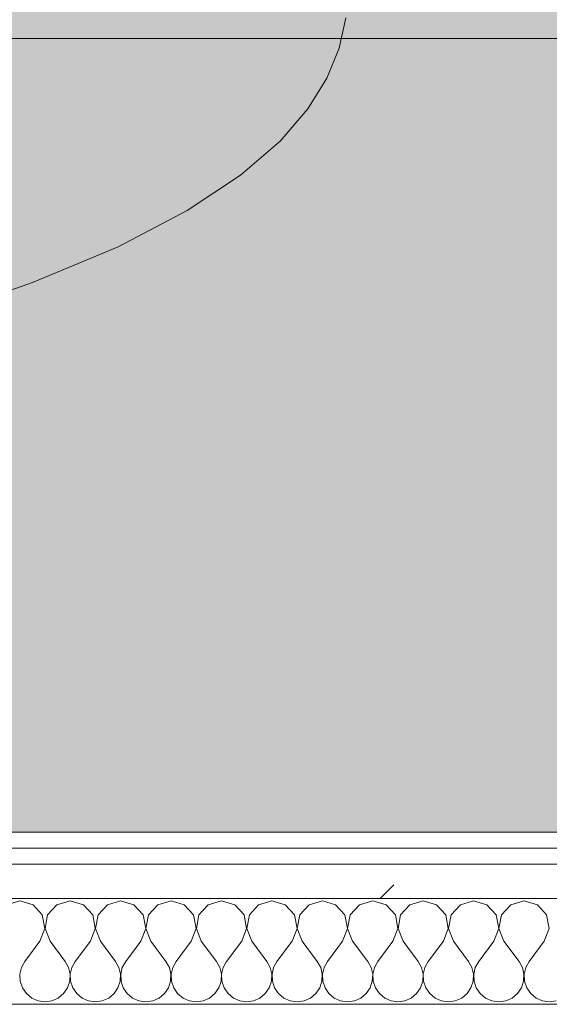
# Model space of a CAD drawing. Header units: millimetres. Extents: x -40968 to 13979, y -19284 to 4746.
# Tile 85 of 173: x -16733 to -16533, y -1194 to -822. Entities that reach past the tile are written whole.
import ezdxf
from ezdxf.enums import TextEntityAlignment as Align

# ---------------------------------------------------------------- set-up
doc = ezdxf.new("R2010")
doc.units = ezdxf.units.MM
doc.header["$MEASUREMENT"] = 0
doc.linetypes.add('Wipeout_Contour', pattern=[1000, 0, -1000])
for name, color, linetype in [('Nuevo_05_AUX_Treball', 7, 'Continuous'), ('Nuevo_08_E_Envans secs', 7, 'Continuous'), ('Nuevo_09_EI_Mobiliari general', 7, 'Continuous')]:
    doc.layers.add(name, color=color, linetype=linetype)
for name, color, linetype, lineweight, true_color in [('Nuevo_05_AUX_Treball_Pluma_Nº__3', 7, 'Continuous', 5, 0xa4a4a4), ('Nuevo_08_E_Envans secs_Pluma_Nº__102', 7, 'Continuous', 5, 0xcccccc), ('Nuevo_08_E_Envans secs_Pluma_Nº__171', 171, 'Continuous', 13, 0xaaaaff), ('Nuevo_08_E_Envans secs_Pluma_Nº__177', 7, 'Continuous', 15, 0xf7e046)]:
    doc.layers.add(name, color=color, linetype=linetype, lineweight=lineweight, true_color=true_color)
for name, color, linetype, lineweight in [('Nuevo_08_E_Envans secs_Pluma_Nº__1', 7, 'Continuous', 5), ('Nuevo_09_EI_Mobiliari general_Pluma_Nº__1', 7, 'Continuous', 5), ('Nuevo_Sellos de Zona Archicad_Pluma_Nº__6', 7, 'Continuous', 5)]:
    doc.layers.add(name, color=color, linetype=linetype, lineweight=lineweight)
doc.styles.add('Estilo_Generado_1', font='txt')
pattern_1 = [(45, (0, 0), (-183.8478, 183.8478), [195, -65]), (45, (7e-14, 183.85), (-183.8478, 183.8478), [195, -65])]

# ---------------------------------------------------------------- blocks, each defined once
blk = doc.blocks.new('Planta 2_Office - Descans_1_1', base_point=(-17995.26, 748.54))
at = {"layer": 'Nuevo_05_AUX_Treball', "linetype": 'Continuous', "lineweight": 0, "true_color": 0xfee7e7}
blk.add_hatch(color=7, dxfattribs=at).paths.add_polyline_path([(-22963.42, -1128.98), (-22225.88, -1128.98), (-21025.88, -1128.98), (-18225.38, -1128.98), (-12886.81, -1128.98), (-12886.81, -996.81), (-12428.84, -996.81), (-12428.84, 1963.55), (-22963.42, 1963.55)])
at = {"layer": 'Nuevo_05_AUX_Treball_Pluma_Nº__3', "color": 253, "linetype": 'Continuous', "lineweight": 5, "true_color": 0xa4a4a4, "flags": 128}
blk.add_lwpolyline([(-22963.42, -1128.98), (-22225.88, -1128.98), (-21025.88, -1128.98), (-18225.38, -1128.98), (-12886.81, -1128.98), (-12886.81, -996.81), (-12428.84, -996.81), (-12428.84, 1963.55), (-22963.42, 1963.55)], close=True, dxfattribs=at)
at = {"layer": 'Nuevo_Sellos de Zona Archicad_Pluma_Nº__6', "color": 7, "lineweight": 5, "style": 'Estilo_Generado_1'}
for tag, p in [('ROOM_NAME', (-17995.26, 690.38)), ('ROOM_NUMBER', (-17995.26, 465.99)), ('ROOM_NET_AREA', (-17995.26, 238.62))]:
    blk.add_attdef(tag, text='', height=120, dxfattribs=at).set_placement(p, align=Align.TOP_LEFT)
blk = doc.blocks.new('*X248')
at = {"layer": 'Nuevo_08_E_Envans secs_Pluma_Nº__102', "color": 254, "linetype": 'Continuous', "lineweight": 5, "true_color": 0xcccccc}
for p, q in [((-16733.33, -1154.93), (-16738.34, -1156.35)), ((-16728.33, -1156.35), (-16733.33, -1154.93)), ((-16724.81, -1160.19), (-16728.33, -1156.35)), ((-16719.29, -1156.35), (-16722.8, -1160.19)), ((-16714.29, -1154.93), (-16719.29, -1156.35)), ((-16709.28, -1156.35), (-16714.29, -1154.93)), ((-16705.77, -1160.19), (-16709.28, -1156.35)), ((-16700.25, -1156.35), (-16703.76, -1160.19)), ((-16695.24, -1154.93), (-16700.25, -1156.35)), ((-16690.23, -1156.35), (-16695.24, -1154.93)), ((-16686.72, -1160.19), (-16690.23, -1156.35)), ((-16681.2, -1156.35), (-16684.71, -1160.19)), ((-16676.19, -1154.93), (-16681.2, -1156.35)), ((-16671.18, -1156.35), (-16676.19, -1154.93)), ((-16667.67, -1160.19), (-16671.18, -1156.35)), ((-16662.15, -1156.35), (-16665.66, -1160.19)), ((-16657.14, -1154.93), (-16662.15, -1156.35)), ((-16652.14, -1156.35), (-16657.14, -1154.93)), ((-16648.62, -1160.19), (-16652.14, -1156.35)), ((-16643.1, -1156.35), (-16646.61, -1160.19)), ((-16638.1, -1154.93), (-16643.1, -1156.35)), ((-16633.09, -1156.35), (-16638.1, -1154.93)), ((-16629.58, -1160.19), (-16633.09, -1156.35)), ((-16624.05, -1156.35), (-16627.57, -1160.19)), ((-16619.05, -1154.93), (-16624.05, -1156.35)), ((-16614.04, -1156.35), (-16619.05, -1154.93)), ((-16610.53, -1160.19), (-16614.04, -1156.35)), ((-16605.01, -1156.35), (-16608.52, -1160.19)), ((-16600, -1154.93), (-16605.01, -1156.35)), ((-16594.99, -1156.35), (-16600, -1154.93)), ((-16591.48, -1160.19), (-16594.99, -1156.35)), ((-16585.96, -1156.35), (-16589.47, -1160.19)), ((-16580.95, -1154.93), (-16585.96, -1156.35)), ((-16575.95, -1156.35), (-16580.95, -1154.93)), ((-16572.43, -1160.19), (-16575.95, -1156.35)), ((-16566.91, -1156.35), (-16570.42, -1160.19)), ((-16561.9, -1154.93), (-16566.91, -1156.35)), ((-16556.9, -1156.35), (-16561.9, -1154.93)), ((-16553.39, -1160.19), (-16556.9, -1156.35)), ((-16547.86, -1156.35), (-16551.38, -1160.19)), ((-16542.86, -1154.93), (-16547.86, -1156.35)), ((-16537.85, -1156.35), (-16542.86, -1154.93)), ((-16534.34, -1160.19), (-16537.85, -1156.35)), ((-16723.85, -1165.31), (-16724.81, -1160.19)), ((-16722.8, -1160.19), (-16723.77, -1165.31)), ((-16704.8, -1165.31), (-16705.77, -1160.19)), ((-16703.76, -1160.19), (-16704.72, -1165.31)), ((-16685.75, -1165.31), (-16686.72, -1160.19)), ((-16684.71, -1160.19), (-16685.68, -1165.31)), ((-16666.71, -1165.31), (-16667.67, -1160.19)), ((-16665.66, -1160.19), (-16666.63, -1165.31)), ((-16647.66, -1165.31), (-16648.62, -1160.19)), ((-16646.61, -1160.19), (-16647.58, -1165.31)), ((-16628.61, -1165.31), (-16629.58, -1160.19)), ((-16627.57, -1160.19), (-16628.53, -1165.31)), ((-16609.56, -1165.31), (-16610.53, -1160.19)), ((-16608.52, -1160.19), (-16609.49, -1165.31)), ((-16590.51, -1165.31), (-16591.48, -1160.19)), ((-16589.47, -1160.19), (-16590.44, -1165.31)), ((-16571.47, -1165.31), (-16572.43, -1160.19)), ((-16570.42, -1160.19), (-16571.39, -1165.31)), ((-16552.42, -1165.31), (-16553.39, -1160.19)), ((-16551.38, -1160.19), (-16552.34, -1165.31)), ((-16533.37, -1165.31), (-16534.34, -1160.19)), ((-16725.71, -1170.17), (-16723.85, -1165.31)), ((-16723.77, -1165.31), (-16721.9, -1170.17)), ((-16706.67, -1170.17), (-16704.8, -1165.31)), ((-16704.72, -1165.31), (-16702.86, -1170.17)), ((-16687.62, -1170.17), (-16685.75, -1165.31)), ((-16685.68, -1165.31), (-16683.81, -1170.17)), ((-16668.57, -1170.17), (-16666.71, -1165.31)), ((-16666.63, -1165.31), (-16664.76, -1170.17)), ((-16649.52, -1170.17), (-16647.66, -1165.31)), ((-16647.58, -1165.31), (-16645.71, -1170.17)), ((-16630.48, -1170.17), (-16628.61, -1165.31)), ((-16628.53, -1165.31), (-16626.67, -1170.17)), ((-16611.43, -1170.17), (-16609.56, -1165.31)), ((-16609.49, -1165.31), (-16607.62, -1170.17)), ((-16592.38, -1170.17), (-16590.51, -1165.31)), ((-16590.44, -1165.31), (-16588.57, -1170.17)), ((-16573.33, -1170.17), (-16571.47, -1165.31)), ((-16571.39, -1165.31), (-16569.52, -1170.17)), ((-16554.29, -1170.17), (-16552.42, -1165.31)), ((-16552.34, -1165.31), (-16550.48, -1170.17)), ((-16535.24, -1170.17), (-16533.37, -1165.31)), ((-16725.71, -1170.17), (-16731.43, -1177.79)), ((-16721.9, -1170.17), (-16716.19, -1177.79)), ((-16706.67, -1170.17), (-16712.38, -1177.79)), ((-16702.86, -1170.17), (-16697.14, -1177.79)), ((-16687.62, -1170.17), (-16693.33, -1177.79)), ((-16683.81, -1170.17), (-16678.1, -1177.79)), ((-16668.57, -1170.17), (-16674.29, -1177.79)), ((-16664.76, -1170.17), (-16659.05, -1177.79)), ((-16649.52, -1170.17), (-16655.24, -1177.79)), ((-16645.71, -1170.17), (-16640, -1177.79)), ((-16630.48, -1170.17), (-16636.19, -1177.79)), ((-16626.67, -1170.17), (-16620.95, -1177.79)), ((-16611.43, -1170.17), (-16617.14, -1177.79)), ((-16607.62, -1170.17), (-16601.9, -1177.79)), ((-16592.38, -1170.17), (-16598.1, -1177.79)), ((-16588.57, -1170.17), (-16582.86, -1177.79)), ((-16573.33, -1170.17), (-16579.05, -1177.79)), ((-16569.52, -1170.17), (-16563.81, -1177.79)), ((-16554.29, -1170.17), (-16560, -1177.79)), ((-16550.48, -1170.17), (-16544.76, -1177.79)), ((-16535.24, -1170.17), (-16540.95, -1177.79)), ((-16731.43, -1177.79), (-16732.7, -1180.08)), ((-16714.92, -1180.08), (-16716.19, -1177.79)), ((-16712.38, -1177.79), (-16713.65, -1180.08)), ((-16695.87, -1180.08), (-16697.14, -1177.79)), ((-16693.33, -1177.79), (-16694.6, -1180.08)), ((-16676.82, -1180.08), (-16678.1, -1177.79)), ((-16674.29, -1177.79), (-16675.56, -1180.08)), ((-16657.78, -1180.08), (-16659.05, -1177.79)), ((-16655.24, -1177.79), (-16656.51, -1180.08)), ((-16638.73, -1180.08), (-16640, -1177.79)), ((-16636.19, -1177.79), (-16637.46, -1180.08)), ((-16619.68, -1180.08), (-16620.95, -1177.79)), ((-16617.14, -1177.79), (-16618.41, -1180.08)), ((-16600.63, -1180.08), (-16601.9, -1177.79)), ((-16598.1, -1177.79), (-16599.37, -1180.08)), ((-16581.59, -1180.08), (-16582.86, -1177.79)), ((-16579.05, -1177.79), (-16580.32, -1180.08)), ((-16562.54, -1180.08), (-16563.81, -1177.79)), ((-16560, -1177.79), (-16561.27, -1180.08)), ((-16543.49, -1180.08), (-16544.76, -1177.79)), ((-16540.95, -1177.79), (-16542.22, -1180.08)), ((-16732.7, -1180.08), (-16733.29, -1182.64)), ((-16733.29, -1182.64), (-16733.17, -1185.27)), ((-16714.32, -1182.64), (-16714.92, -1180.08)), ((-16714.45, -1185.27), (-16714.32, -1182.64)), ((-16713.65, -1180.08), (-16714.25, -1182.64)), ((-16714.25, -1182.64), (-16714.12, -1185.27)), ((-16695.28, -1182.64), (-16695.87, -1180.08)), ((-16695.4, -1185.27), (-16695.28, -1182.64)), ((-16694.6, -1180.08), (-16695.2, -1182.64)), ((-16695.2, -1182.64), (-16695.07, -1185.27)), ((-16676.23, -1182.64), (-16676.82, -1180.08)), ((-16676.36, -1185.27), (-16676.23, -1182.64)), ((-16675.56, -1180.08), (-16676.15, -1182.64)), ((-16676.15, -1182.64), (-16676.02, -1185.27)), ((-16657.18, -1182.64), (-16657.78, -1180.08)), ((-16657.31, -1185.27), (-16657.18, -1182.64)), ((-16656.51, -1180.08), (-16657.1, -1182.64)), ((-16657.1, -1182.64), (-16656.98, -1185.27)), ((-16638.13, -1182.64), (-16638.73, -1180.08)), ((-16638.26, -1185.27), (-16638.13, -1182.64)), ((-16637.46, -1180.08), (-16638.06, -1182.64)), ((-16638.06, -1182.64), (-16637.93, -1185.27)), ((-16619.09, -1182.64), (-16619.68, -1180.08)), ((-16619.21, -1185.27), (-16619.09, -1182.64)), ((-16618.41, -1180.08), (-16619.01, -1182.64)), ((-16619.01, -1182.64), (-16618.88, -1185.27)), ((-16600.04, -1182.64), (-16600.63, -1180.08)), ((-16600.17, -1185.27), (-16600.04, -1182.64)), ((-16599.37, -1180.08), (-16599.96, -1182.64)), ((-16599.96, -1182.64), (-16599.83, -1185.27)), ((-16580.99, -1182.64), (-16581.59, -1180.08)), ((-16581.12, -1185.27), (-16580.99, -1182.64)), ((-16580.32, -1180.08), (-16580.91, -1182.64)), ((-16580.91, -1182.64), (-16580.79, -1185.27)), ((-16561.94, -1182.64), (-16562.54, -1180.08)), ((-16562.07, -1185.27), (-16561.94, -1182.64)), ((-16561.27, -1180.08), (-16561.87, -1182.64)), ((-16561.87, -1182.64), (-16561.74, -1185.27)), ((-16542.9, -1182.64), (-16543.49, -1180.08)), ((-16543.02, -1185.27), (-16542.9, -1182.64)), ((-16542.22, -1180.08), (-16542.82, -1182.64)), ((-16542.82, -1182.64), (-16542.69, -1185.27)), ((-16733.17, -1185.27), (-16732.33, -1187.76)), ((-16715.29, -1187.76), (-16714.45, -1185.27)), ((-16714.12, -1185.27), (-16713.28, -1187.76)), ((-16696.24, -1187.76), (-16695.4, -1185.27)), ((-16695.07, -1185.27), (-16694.23, -1187.76)), ((-16677.2, -1187.76), (-16676.36, -1185.27)), ((-16676.02, -1185.27), (-16675.19, -1187.76)), ((-16658.15, -1187.76), (-16657.31, -1185.27)), ((-16656.98, -1185.27), (-16656.14, -1187.76)), ((-16639.1, -1187.76), (-16638.26, -1185.27)), ((-16637.93, -1185.27), (-16637.09, -1187.76)), ((-16620.05, -1187.76), (-16619.21, -1185.27)), ((-16618.88, -1185.27), (-16618.04, -1187.76)), ((-16601.01, -1187.76), (-16600.17, -1185.27)), ((-16599.83, -1185.27), (-16598.99, -1187.76)), ((-16581.96, -1187.76), (-16581.12, -1185.27)), ((-16580.79, -1185.27), (-16579.95, -1187.76)), ((-16562.91, -1187.76), (-16562.07, -1185.27)), ((-16561.74, -1185.27), (-16560.9, -1187.76)), ((-16543.86, -1187.76), (-16543.02, -1185.27)), ((-16542.69, -1185.27), (-16541.85, -1187.76)), ((-16732.33, -1187.76), (-16730.84, -1189.92)), ((-16730.84, -1189.92), (-16728.82, -1191.6)), ((-16718.8, -1191.6), (-16716.78, -1189.92)), ((-16716.78, -1189.92), (-16715.29, -1187.76)), ((-16713.28, -1187.76), (-16711.79, -1189.92)), ((-16711.79, -1189.92), (-16709.77, -1191.6)), ((-16699.75, -1191.6), (-16697.73, -1189.92)), ((-16697.73, -1189.92), (-16696.24, -1187.76)), ((-16694.23, -1187.76), (-16692.74, -1189.92)), ((-16692.74, -1189.92), (-16690.72, -1191.6)), ((-16680.71, -1191.6), (-16678.68, -1189.92)), ((-16678.68, -1189.92), (-16677.2, -1187.76)), ((-16675.19, -1187.76), (-16673.7, -1189.92)), ((-16673.7, -1189.92), (-16671.67, -1191.6)), ((-16661.66, -1191.6), (-16659.64, -1189.92)), ((-16659.64, -1189.92), (-16658.15, -1187.76)), ((-16656.14, -1187.76), (-16654.65, -1189.92)), ((-16654.65, -1189.92), (-16652.63, -1191.6)), ((-16642.61, -1191.6), (-16640.59, -1189.92)), ((-16640.59, -1189.92), (-16639.1, -1187.76)), ((-16637.09, -1187.76), (-16635.6, -1189.92)), ((-16635.6, -1189.92), (-16633.58, -1191.6)), ((-16623.56, -1191.6), (-16621.54, -1189.92)), ((-16621.54, -1189.92), (-16620.05, -1187.76)), ((-16618.04, -1187.76), (-16616.55, -1189.92)), ((-16616.55, -1189.92), (-16614.53, -1191.6)), ((-16604.52, -1191.6), (-16602.49, -1189.92)), ((-16602.49, -1189.92), (-16601.01, -1187.76)), ((-16598.99, -1187.76), (-16597.51, -1189.92)), ((-16597.51, -1189.92), (-16595.48, -1191.6)), ((-16585.47, -1191.6), (-16583.45, -1189.92)), ((-16583.45, -1189.92), (-16581.96, -1187.76)), ((-16579.95, -1187.76), (-16578.46, -1189.92)), ((-16578.46, -1189.92), (-16576.44, -1191.6)), ((-16566.42, -1191.6), (-16564.4, -1189.92)), ((-16564.4, -1189.92), (-16562.91, -1187.76)), ((-16560.9, -1187.76), (-16559.41, -1189.92)), ((-16559.41, -1189.92), (-16557.39, -1191.6)), ((-16547.37, -1191.6), (-16545.35, -1189.92)), ((-16545.35, -1189.92), (-16543.86, -1187.76)), ((-16541.85, -1187.76), (-16540.36, -1189.92)), ((-16540.36, -1189.92), (-16538.34, -1191.6)), ((-16728.82, -1191.6), (-16726.41, -1192.66)), ((-16726.41, -1192.66), (-16723.81, -1193.02)), ((-16723.81, -1193.02), (-16721.21, -1192.66)), ((-16721.21, -1192.66), (-16718.8, -1191.6)), ((-16709.77, -1191.6), (-16707.36, -1192.66)), ((-16707.36, -1192.66), (-16704.76, -1193.02)), ((-16704.76, -1193.02), (-16702.16, -1192.66)), ((-16702.16, -1192.66), (-16699.75, -1191.6)), ((-16690.72, -1191.6), (-16688.32, -1192.66)), ((-16688.32, -1192.66), (-16685.71, -1193.02)), ((-16685.71, -1193.02), (-16683.11, -1192.66)), ((-16683.11, -1192.66), (-16680.71, -1191.6)), ((-16671.67, -1191.6), (-16669.27, -1192.66)), ((-16669.27, -1192.66), (-16666.67, -1193.02)), ((-16666.67, -1193.02), (-16664.06, -1192.66)), ((-16664.06, -1192.66), (-16661.66, -1191.6)), ((-16652.63, -1191.6), (-16650.22, -1192.66)), ((-16650.22, -1192.66), (-16647.62, -1193.02)), ((-16647.62, -1193.02), (-16645.02, -1192.66)), ((-16645.02, -1192.66), (-16642.61, -1191.6)), ((-16633.58, -1191.6), (-16631.17, -1192.66)), ((-16631.17, -1192.66), (-16628.57, -1193.02)), ((-16628.57, -1193.02), (-16625.97, -1192.66)), ((-16625.97, -1192.66), (-16623.56, -1191.6)), ((-16614.53, -1191.6), (-16612.13, -1192.66)), ((-16612.13, -1192.66), (-16609.52, -1193.02)), ((-16609.52, -1193.02), (-16606.92, -1192.66)), ((-16606.92, -1192.66), (-16604.52, -1191.6)), ((-16595.48, -1191.6), (-16593.08, -1192.66)), ((-16593.08, -1192.66), (-16590.48, -1193.02)), ((-16590.48, -1193.02), (-16587.87, -1192.66)), ((-16587.87, -1192.66), (-16585.47, -1191.6)), ((-16576.44, -1191.6), (-16574.03, -1192.66)), ((-16574.03, -1192.66), (-16571.43, -1193.02)), ((-16571.43, -1193.02), (-16568.83, -1192.66)), ((-16568.83, -1192.66), (-16566.42, -1191.6)), ((-16557.39, -1191.6), (-16554.98, -1192.66)), ((-16554.98, -1192.66), (-16552.38, -1193.02)), ((-16552.38, -1193.02), (-16549.78, -1192.66)), ((-16549.78, -1192.66), (-16547.37, -1191.6)), ((-16538.34, -1191.6), (-16535.94, -1192.66)), ((-16535.94, -1192.66), (-16533.33, -1193.02))]:
    blk.add_line(p, q, dxfattribs=at)
blk = doc.blocks.new('Muro_92_1', base_point=(-14135.93, -1193.98))
at = {"layer": 'Nuevo_08_E_Envans secs_Pluma_Nº__1', "color": 7, "linetype": 'Continuous', "lineweight": 5, "flags": 128}
blk.add_lwpolyline([(-16936.43, -1193.98), (-14135.93, -1193.98)], dxfattribs=at)
at = {"color": 254, "linetype": 'Wipeout_Contour', "lineweight": 0, "ltscale": 62310.788122}
blk.add_wipeout([(-14135.93, -1128.98), (-16936.43, -1128.98), (-16936.43, -1134.98), (-14135.93, -1134.98)], dxfattribs=at).dxf.layer = 'Nuevo_08_E_Envans secs'
at = {"color": 254, "linetype": 'Wipeout_Contour', "lineweight": 0, "ltscale": 62315.364932}
blk.add_wipeout([(-14135.93, -1140.98), (-16936.43, -1140.98), (-16936.43, -1153.98), (-14135.93, -1153.98)], dxfattribs=at).dxf.layer = 'Nuevo_08_E_Envans secs'
at = {"layer": 'Nuevo_08_E_Envans secs_Pluma_Nº__171', "linetype": 'Continuous', "lineweight": 13, "true_color": 0xaaaaff}
h = blk.add_hatch(dxfattribs=at)
h.set_pattern_fill('Panellat_HPL_0001', color=161, style=0, pattern_type=2)
h.set_pattern_definition(pattern_1)
h.paths.add_polyline_path([(-14135.93, -1128.98), (-16936.43, -1128.98), (-16936.43, -1134.98), (-14135.93, -1134.98)])
at = {"layer": 'Nuevo_08_E_Envans secs_Pluma_Nº__177', "linetype": 'Continuous', "lineweight": 15, "true_color": 0xf7e046}
h = blk.add_hatch(dxfattribs=at)
h.set_pattern_fill('Panellat_HPL_0001', color=53, style=0, pattern_type=2)
h.set_pattern_definition(pattern_1)
h.paths.add_polyline_path([(-14135.93, -1140.98), (-16936.43, -1140.98), (-16936.43, -1153.98), (-14135.93, -1153.98)])
at = {"layer": 'Nuevo_08_E_Envans secs_Pluma_Nº__1', "color": 7, "linetype": 'Continuous', "lineweight": 5}
for p, q in [((-14135.93, -1134.98), (-16936.43, -1134.98)), ((-14135.93, -1140.98), (-16936.43, -1140.98)), ((-14135.93, -1153.98), (-16936.43, -1153.98))]:
    blk.add_line(p, q, dxfattribs=at)
at = {"layer": 'Nuevo_08_E_Envans secs_Pluma_Nº__1', "color": 7, "linetype": 'Continuous', "lineweight": 5, "flags": 128}
blk.add_lwpolyline([(-14135.93, -1128.98), (-16936.43, -1128.98)], dxfattribs=at)
at = {"layer": 'Nuevo_08_E_Envans secs', "color": 7, "lineweight": 20}
blk.add_blockref('*X248', (0, 0), dxfattribs=at)
blk = doc.blocks.new('*X502')
at = {"layer": 'Nuevo_08_E_Envans secs_Pluma_Nº__102', "color": 254, "linetype": 'Continuous', "lineweight": 5, "true_color": 0xcccccc}
for p, q in [((-16733.33, -1154.93), (-16738.34, -1156.35)), ((-16728.33, -1156.35), (-16733.33, -1154.93)), ((-16724.81, -1160.19), (-16728.33, -1156.35)), ((-16719.29, -1156.35), (-16722.8, -1160.19)), ((-16714.29, -1154.93), (-16719.29, -1156.35)), ((-16709.28, -1156.35), (-16714.29, -1154.93)), ((-16705.77, -1160.19), (-16709.28, -1156.35)), ((-16700.25, -1156.35), (-16703.76, -1160.19)), ((-16695.24, -1154.93), (-16700.25, -1156.35)), ((-16690.23, -1156.35), (-16695.24, -1154.93)), ((-16686.72, -1160.19), (-16690.23, -1156.35)), ((-16681.2, -1156.35), (-16684.71, -1160.19)), ((-16676.19, -1154.93), (-16681.2, -1156.35)), ((-16671.18, -1156.35), (-16676.19, -1154.93)), ((-16667.67, -1160.19), (-16671.18, -1156.35)), ((-16662.15, -1156.35), (-16665.66, -1160.19)), ((-16657.14, -1154.93), (-16662.15, -1156.35)), ((-16652.14, -1156.35), (-16657.14, -1154.93)), ((-16648.62, -1160.19), (-16652.14, -1156.35)), ((-16643.1, -1156.35), (-16646.61, -1160.19)), ((-16638.1, -1154.93), (-16643.1, -1156.35)), ((-16633.09, -1156.35), (-16638.1, -1154.93)), ((-16629.58, -1160.19), (-16633.09, -1156.35)), ((-16624.05, -1156.35), (-16627.57, -1160.19)), ((-16619.05, -1154.93), (-16624.05, -1156.35)), ((-16614.04, -1156.35), (-16619.05, -1154.93)), ((-16610.53, -1160.19), (-16614.04, -1156.35)), ((-16605.01, -1156.35), (-16608.52, -1160.19)), ((-16600, -1154.93), (-16605.01, -1156.35)), ((-16594.99, -1156.35), (-16600, -1154.93)), ((-16591.48, -1160.19), (-16594.99, -1156.35)), ((-16585.96, -1156.35), (-16589.47, -1160.19)), ((-16580.95, -1154.93), (-16585.96, -1156.35)), ((-16575.95, -1156.35), (-16580.95, -1154.93)), ((-16572.43, -1160.19), (-16575.95, -1156.35)), ((-16566.91, -1156.35), (-16570.42, -1160.19)), ((-16561.9, -1154.93), (-16566.91, -1156.35)), ((-16556.9, -1156.35), (-16561.9, -1154.93)), ((-16553.39, -1160.19), (-16556.9, -1156.35)), ((-16547.86, -1156.35), (-16551.38, -1160.19)), ((-16542.86, -1154.93), (-16547.86, -1156.35)), ((-16537.85, -1156.35), (-16542.86, -1154.93)), ((-16534.34, -1160.19), (-16537.85, -1156.35)), ((-16723.85, -1165.31), (-16724.81, -1160.19)), ((-16722.8, -1160.19), (-16723.77, -1165.31)), ((-16704.8, -1165.31), (-16705.77, -1160.19)), ((-16703.76, -1160.19), (-16704.72, -1165.31)), ((-16685.75, -1165.31), (-16686.72, -1160.19)), ((-16684.71, -1160.19), (-16685.68, -1165.31)), ((-16666.71, -1165.31), (-16667.67, -1160.19)), ((-16665.66, -1160.19), (-16666.63, -1165.31)), ((-16647.66, -1165.31), (-16648.62, -1160.19)), ((-16646.61, -1160.19), (-16647.58, -1165.31)), ((-16628.61, -1165.31), (-16629.58, -1160.19)), ((-16627.57, -1160.19), (-16628.53, -1165.31)), ((-16609.56, -1165.31), (-16610.53, -1160.19)), ((-16608.52, -1160.19), (-16609.49, -1165.31)), ((-16590.51, -1165.31), (-16591.48, -1160.19)), ((-16589.47, -1160.19), (-16590.44, -1165.31)), ((-16571.47, -1165.31), (-16572.43, -1160.19)), ((-16570.42, -1160.19), (-16571.39, -1165.31)), ((-16552.42, -1165.31), (-16553.39, -1160.19)), ((-16551.38, -1160.19), (-16552.34, -1165.31)), ((-16533.37, -1165.31), (-16534.34, -1160.19)), ((-16725.71, -1170.17), (-16723.85, -1165.31)), ((-16723.77, -1165.31), (-16721.9, -1170.17)), ((-16706.67, -1170.17), (-16704.8, -1165.31)), ((-16704.72, -1165.31), (-16702.86, -1170.17)), ((-16687.62, -1170.17), (-16685.75, -1165.31)), ((-16685.68, -1165.31), (-16683.81, -1170.17)), ((-16668.57, -1170.17), (-16666.71, -1165.31)), ((-16666.63, -1165.31), (-16664.76, -1170.17)), ((-16649.52, -1170.17), (-16647.66, -1165.31)), ((-16647.58, -1165.31), (-16645.71, -1170.17)), ((-16630.48, -1170.17), (-16628.61, -1165.31)), ((-16628.53, -1165.31), (-16626.67, -1170.17)), ((-16611.43, -1170.17), (-16609.56, -1165.31)), ((-16609.49, -1165.31), (-16607.62, -1170.17)), ((-16592.38, -1170.17), (-16590.51, -1165.31)), ((-16590.44, -1165.31), (-16588.57, -1170.17)), ((-16573.33, -1170.17), (-16571.47, -1165.31)), ((-16571.39, -1165.31), (-16569.52, -1170.17)), ((-16554.29, -1170.17), (-16552.42, -1165.31)), ((-16552.34, -1165.31), (-16550.48, -1170.17)), ((-16535.24, -1170.17), (-16533.37, -1165.31)), ((-16725.71, -1170.17), (-16731.43, -1177.79)), ((-16721.9, -1170.17), (-16716.19, -1177.79)), ((-16706.67, -1170.17), (-16712.38, -1177.79)), ((-16702.86, -1170.17), (-16697.14, -1177.79)), ((-16687.62, -1170.17), (-16693.33, -1177.79)), ((-16683.81, -1170.17), (-16678.1, -1177.79)), ((-16668.57, -1170.17), (-16674.29, -1177.79)), ((-16664.76, -1170.17), (-16659.05, -1177.79)), ((-16649.52, -1170.17), (-16655.24, -1177.79)), ((-16645.71, -1170.17), (-16640, -1177.79)), ((-16630.48, -1170.17), (-16636.19, -1177.79)), ((-16626.67, -1170.17), (-16620.95, -1177.79)), ((-16611.43, -1170.17), (-16617.14, -1177.79)), ((-16607.62, -1170.17), (-16601.9, -1177.79)), ((-16592.38, -1170.17), (-16598.1, -1177.79)), ((-16588.57, -1170.17), (-16582.86, -1177.79)), ((-16573.33, -1170.17), (-16579.05, -1177.79)), ((-16569.52, -1170.17), (-16563.81, -1177.79)), ((-16554.29, -1170.17), (-16560, -1177.79)), ((-16550.48, -1170.17), (-16544.76, -1177.79)), ((-16535.24, -1170.17), (-16540.95, -1177.79)), ((-16731.43, -1177.79), (-16732.7, -1180.08)), ((-16714.92, -1180.08), (-16716.19, -1177.79)), ((-16712.38, -1177.79), (-16713.65, -1180.08)), ((-16695.87, -1180.08), (-16697.14, -1177.79)), ((-16693.33, -1177.79), (-16694.6, -1180.08)), ((-16676.82, -1180.08), (-16678.1, -1177.79)), ((-16674.29, -1177.79), (-16675.56, -1180.08)), ((-16657.78, -1180.08), (-16659.05, -1177.79)), ((-16655.24, -1177.79), (-16656.51, -1180.08)), ((-16638.73, -1180.08), (-16640, -1177.79)), ((-16636.19, -1177.79), (-16637.46, -1180.08)), ((-16619.68, -1180.08), (-16620.95, -1177.79)), ((-16617.14, -1177.79), (-16618.41, -1180.08)), ((-16600.63, -1180.08), (-16601.9, -1177.79)), ((-16598.1, -1177.79), (-16599.37, -1180.08)), ((-16581.59, -1180.08), (-16582.86, -1177.79)), ((-16579.05, -1177.79), (-16580.32, -1180.08)), ((-16562.54, -1180.08), (-16563.81, -1177.79)), ((-16560, -1177.79), (-16561.27, -1180.08)), ((-16543.49, -1180.08), (-16544.76, -1177.79)), ((-16540.95, -1177.79), (-16542.22, -1180.08)), ((-16732.7, -1180.08), (-16733.29, -1182.64)), ((-16733.29, -1182.64), (-16733.17, -1185.27)), ((-16714.32, -1182.64), (-16714.92, -1180.08)), ((-16714.45, -1185.27), (-16714.32, -1182.64)), ((-16713.65, -1180.08), (-16714.25, -1182.64)), ((-16714.25, -1182.64), (-16714.12, -1185.27)), ((-16695.28, -1182.64), (-16695.87, -1180.08)), ((-16695.4, -1185.27), (-16695.28, -1182.64)), ((-16694.6, -1180.08), (-16695.2, -1182.64)), ((-16695.2, -1182.64), (-16695.07, -1185.27)), ((-16676.23, -1182.64), (-16676.82, -1180.08)), ((-16676.36, -1185.27), (-16676.23, -1182.64)), ((-16675.56, -1180.08), (-16676.15, -1182.64)), ((-16676.15, -1182.64), (-16676.02, -1185.27)), ((-16657.18, -1182.64), (-16657.78, -1180.08)), ((-16657.31, -1185.27), (-16657.18, -1182.64)), ((-16656.51, -1180.08), (-16657.1, -1182.64)), ((-16657.1, -1182.64), (-16656.98, -1185.27)), ((-16638.13, -1182.64), (-16638.73, -1180.08)), ((-16638.26, -1185.27), (-16638.13, -1182.64)), ((-16637.46, -1180.08), (-16638.06, -1182.64)), ((-16638.06, -1182.64), (-16637.93, -1185.27)), ((-16619.09, -1182.64), (-16619.68, -1180.08)), ((-16619.21, -1185.27), (-16619.09, -1182.64)), ((-16618.41, -1180.08), (-16619.01, -1182.64)), ((-16619.01, -1182.64), (-16618.88, -1185.27)), ((-16600.04, -1182.64), (-16600.63, -1180.08)), ((-16600.17, -1185.27), (-16600.04, -1182.64)), ((-16599.37, -1180.08), (-16599.96, -1182.64)), ((-16599.96, -1182.64), (-16599.83, -1185.27)), ((-16580.99, -1182.64), (-16581.59, -1180.08)), ((-16581.12, -1185.27), (-16580.99, -1182.64)), ((-16580.32, -1180.08), (-16580.91, -1182.64)), ((-16580.91, -1182.64), (-16580.79, -1185.27)), ((-16561.94, -1182.64), (-16562.54, -1180.08)), ((-16562.07, -1185.27), (-16561.94, -1182.64)), ((-16561.27, -1180.08), (-16561.87, -1182.64)), ((-16561.87, -1182.64), (-16561.74, -1185.27)), ((-16542.9, -1182.64), (-16543.49, -1180.08)), ((-16543.02, -1185.27), (-16542.9, -1182.64)), ((-16542.22, -1180.08), (-16542.82, -1182.64)), ((-16542.82, -1182.64), (-16542.69, -1185.27)), ((-16733.17, -1185.27), (-16732.33, -1187.76)), ((-16715.29, -1187.76), (-16714.45, -1185.27)), ((-16714.12, -1185.27), (-16713.28, -1187.76)), ((-16696.24, -1187.76), (-16695.4, -1185.27)), ((-16695.07, -1185.27), (-16694.23, -1187.76)), ((-16677.2, -1187.76), (-16676.36, -1185.27)), ((-16676.02, -1185.27), (-16675.19, -1187.76)), ((-16658.15, -1187.76), (-16657.31, -1185.27)), ((-16656.98, -1185.27), (-16656.14, -1187.76)), ((-16639.1, -1187.76), (-16638.26, -1185.27)), ((-16637.93, -1185.27), (-16637.09, -1187.76)), ((-16620.05, -1187.76), (-16619.21, -1185.27)), ((-16618.88, -1185.27), (-16618.04, -1187.76)), ((-16601.01, -1187.76), (-16600.17, -1185.27)), ((-16599.83, -1185.27), (-16598.99, -1187.76)), ((-16581.96, -1187.76), (-16581.12, -1185.27)), ((-16580.79, -1185.27), (-16579.95, -1187.76)), ((-16562.91, -1187.76), (-16562.07, -1185.27)), ((-16561.74, -1185.27), (-16560.9, -1187.76)), ((-16543.86, -1187.76), (-16543.02, -1185.27)), ((-16542.69, -1185.27), (-16541.85, -1187.76)), ((-16732.33, -1187.76), (-16730.84, -1189.92)), ((-16730.84, -1189.92), (-16728.82, -1191.6)), ((-16718.8, -1191.6), (-16716.78, -1189.92)), ((-16716.78, -1189.92), (-16715.29, -1187.76)), ((-16713.28, -1187.76), (-16711.79, -1189.92)), ((-16711.79, -1189.92), (-16709.77, -1191.6)), ((-16699.75, -1191.6), (-16697.73, -1189.92)), ((-16697.73, -1189.92), (-16696.24, -1187.76)), ((-16694.23, -1187.76), (-16692.74, -1189.92)), ((-16692.74, -1189.92), (-16690.72, -1191.6)), ((-16680.71, -1191.6), (-16678.68, -1189.92)), ((-16678.68, -1189.92), (-16677.2, -1187.76)), ((-16675.19, -1187.76), (-16673.7, -1189.92)), ((-16673.7, -1189.92), (-16671.67, -1191.6)), ((-16661.66, -1191.6), (-16659.64, -1189.92)), ((-16659.64, -1189.92), (-16658.15, -1187.76)), ((-16656.14, -1187.76), (-16654.65, -1189.92)), ((-16654.65, -1189.92), (-16652.63, -1191.6)), ((-16642.61, -1191.6), (-16640.59, -1189.92)), ((-16640.59, -1189.92), (-16639.1, -1187.76)), ((-16637.09, -1187.76), (-16635.6, -1189.92)), ((-16635.6, -1189.92), (-16633.58, -1191.6)), ((-16623.56, -1191.6), (-16621.54, -1189.92)), ((-16621.54, -1189.92), (-16620.05, -1187.76)), ((-16618.04, -1187.76), (-16616.55, -1189.92)), ((-16616.55, -1189.92), (-16614.53, -1191.6)), ((-16604.52, -1191.6), (-16602.49, -1189.92)), ((-16602.49, -1189.92), (-16601.01, -1187.76)), ((-16598.99, -1187.76), (-16597.51, -1189.92)), ((-16597.51, -1189.92), (-16595.48, -1191.6)), ((-16585.47, -1191.6), (-16583.45, -1189.92)), ((-16583.45, -1189.92), (-16581.96, -1187.76)), ((-16579.95, -1187.76), (-16578.46, -1189.92)), ((-16578.46, -1189.92), (-16576.44, -1191.6)), ((-16566.42, -1191.6), (-16564.4, -1189.92)), ((-16564.4, -1189.92), (-16562.91, -1187.76)), ((-16560.9, -1187.76), (-16559.41, -1189.92)), ((-16559.41, -1189.92), (-16557.39, -1191.6)), ((-16547.37, -1191.6), (-16545.35, -1189.92)), ((-16545.35, -1189.92), (-16543.86, -1187.76)), ((-16541.85, -1187.76), (-16540.36, -1189.92)), ((-16540.36, -1189.92), (-16538.34, -1191.6)), ((-16728.82, -1191.6), (-16726.41, -1192.66)), ((-16726.41, -1192.66), (-16723.81, -1193.02)), ((-16723.81, -1193.02), (-16721.21, -1192.66)), ((-16721.21, -1192.66), (-16718.8, -1191.6)), ((-16709.77, -1191.6), (-16707.36, -1192.66)), ((-16707.36, -1192.66), (-16704.76, -1193.02)), ((-16704.76, -1193.02), (-16702.16, -1192.66)), ((-16702.16, -1192.66), (-16699.75, -1191.6)), ((-16690.72, -1191.6), (-16688.32, -1192.66)), ((-16688.32, -1192.66), (-16685.71, -1193.02)), ((-16685.71, -1193.02), (-16683.11, -1192.66)), ((-16683.11, -1192.66), (-16680.71, -1191.6)), ((-16671.67, -1191.6), (-16669.27, -1192.66)), ((-16669.27, -1192.66), (-16666.67, -1193.02)), ((-16666.67, -1193.02), (-16664.06, -1192.66)), ((-16664.06, -1192.66), (-16661.66, -1191.6)), ((-16652.63, -1191.6), (-16650.22, -1192.66)), ((-16650.22, -1192.66), (-16647.62, -1193.02)), ((-16647.62, -1193.02), (-16645.02, -1192.66)), ((-16645.02, -1192.66), (-16642.61, -1191.6)), ((-16633.58, -1191.6), (-16631.17, -1192.66)), ((-16631.17, -1192.66), (-16628.57, -1193.02)), ((-16628.57, -1193.02), (-16625.97, -1192.66)), ((-16625.97, -1192.66), (-16623.56, -1191.6)), ((-16614.53, -1191.6), (-16612.13, -1192.66)), ((-16612.13, -1192.66), (-16609.52, -1193.02)), ((-16609.52, -1193.02), (-16606.92, -1192.66)), ((-16606.92, -1192.66), (-16604.52, -1191.6)), ((-16595.48, -1191.6), (-16593.08, -1192.66)), ((-16593.08, -1192.66), (-16590.48, -1193.02)), ((-16590.48, -1193.02), (-16587.87, -1192.66)), ((-16587.87, -1192.66), (-16585.47, -1191.6)), ((-16576.44, -1191.6), (-16574.03, -1192.66)), ((-16574.03, -1192.66), (-16571.43, -1193.02)), ((-16571.43, -1193.02), (-16568.83, -1192.66)), ((-16568.83, -1192.66), (-16566.42, -1191.6)), ((-16557.39, -1191.6), (-16554.98, -1192.66)), ((-16554.98, -1192.66), (-16552.38, -1193.02)), ((-16552.38, -1193.02), (-16549.78, -1192.66)), ((-16549.78, -1192.66), (-16547.37, -1191.6)), ((-16538.34, -1191.6), (-16535.94, -1192.66)), ((-16535.94, -1192.66), (-16533.33, -1193.02)), ((-16533.33, -1193.02), (-16530.73, -1192.66))]:
    blk.add_line(p, q, dxfattribs=at)
blk = doc.blocks.new('Muro_151_1', base_point=(-16936.43, -1128.98))
at = {"layer": 'Nuevo_08_E_Envans secs_Pluma_Nº__1', "color": 7, "linetype": 'Continuous', "lineweight": 5, "flags": 128}
blk.add_lwpolyline([(-16936.43, -1193.98), (-16136.43, -1193.98)], dxfattribs=at)
at = {"color": 254, "linetype": 'Wipeout_Contour', "lineweight": 0, "ltscale": 66300.607498}
blk.add_wipeout([(-16136.43, -1128.98), (-16936.43, -1128.98), (-16936.43, -1134.98), (-16136.43, -1134.98)], dxfattribs=at).dxf.layer = 'Nuevo_08_E_Envans secs'
at = {"color": 254, "linetype": 'Wipeout_Contour', "lineweight": 0, "ltscale": 66304.876943}
blk.add_wipeout([(-16136.43, -1140.98), (-16936.43, -1140.98), (-16936.43, -1153.98), (-16136.43, -1153.98)], dxfattribs=at).dxf.layer = 'Nuevo_08_E_Envans secs'
at = {"layer": 'Nuevo_08_E_Envans secs_Pluma_Nº__171', "linetype": 'Continuous', "lineweight": 13, "true_color": 0xaaaaff}
h = blk.add_hatch(dxfattribs=at)
h.set_pattern_fill('Panellat_HPL_0001', color=161, style=0, pattern_type=2)
h.set_pattern_definition(pattern_1)
h.paths.add_polyline_path([(-16136.43, -1128.98), (-16936.43, -1128.98), (-16936.43, -1134.98), (-16136.43, -1134.98)])
at = {"layer": 'Nuevo_08_E_Envans secs_Pluma_Nº__177', "linetype": 'Continuous', "lineweight": 15, "true_color": 0xf7e046}
h = blk.add_hatch(dxfattribs=at)
h.set_pattern_fill('Panellat_HPL_0001', color=53, style=0, pattern_type=2)
h.set_pattern_definition(pattern_1)
h.paths.add_polyline_path([(-16136.43, -1140.98), (-16936.43, -1140.98), (-16936.43, -1153.98), (-16136.43, -1153.98)])
at = {"layer": 'Nuevo_08_E_Envans secs_Pluma_Nº__1', "color": 7, "linetype": 'Continuous', "lineweight": 5}
for p, q in [((-16136.43, -1134.98), (-16936.43, -1134.98)), ((-16136.43, -1140.98), (-16936.43, -1140.98)), ((-16136.43, -1153.98), (-16936.43, -1153.98))]:
    blk.add_line(p, q, dxfattribs=at)
at = {"layer": 'Nuevo_08_E_Envans secs_Pluma_Nº__1', "color": 7, "linetype": 'Continuous', "lineweight": 5, "flags": 128}
blk.add_lwpolyline([(-16136.43, -1128.98), (-16936.43, -1128.98)], dxfattribs=at)
at = {"layer": 'Nuevo_08_E_Envans secs', "color": 7, "lineweight": 20}
blk.add_blockref('*X502', (0, 0), dxfattribs=at)
blk = doc.blocks.new('Silla Composite 03 27')
at = {"layer": 'Nuevo_09_EI_Mobiliari general_Pluma_Nº__1', "color": 7, "linetype": 'Continuous', "lineweight": 5, "flags": 128}
blk.add_lwpolyline([(18.81, 59.95), (24.8, 49.92), (32.63, 40.48), (43.04, 31.61), (56.79, 23.24), (74.87, 15.65), (98.23, 9.08), (127.2, 4.04), (162.11, 1.01), (200, 0)], dxfattribs=at)
blk = doc.blocks.new('Forjado_5_1', base_point=(-14135.93, -1128.98))
at = {"layer": 'Nuevo_09_EI_Mobiliari general', "linetype": 'Continuous', "lineweight": 0, "true_color": 0xffffff}
blk.add_hatch(color=7, dxfattribs=at).paths.add_polyline_path([(-14135.93, -1128.98), (-14135.93, -828.98), (-21190.17, -828.98), (-21190.17, -1128.98)])
at = {"layer": 'Nuevo_09_EI_Mobiliari general_Pluma_Nº__1', "color": 7, "linetype": 'Continuous', "lineweight": 5, "flags": 128}
blk.add_lwpolyline([(-14135.93, -1128.98), (-14135.93, -828.98), (-21190.17, -828.98), (-21190.17, -1128.98)], close=True, dxfattribs=at)

msp = doc.modelspace()

# ---------------------------------------------------------------- linework, layer by layer
at = {"layer": 'Nuevo_05_AUX_Treball', "color": 7, "linetype": 'Continuous', "lineweight": 0, "true_color": 0xfee7e7, "flags": 128}
msp.add_lwpolyline([(-22963.42, -1128.98), (-22225.88, -1128.98), (-21025.88, -1128.98), (-18225.38, -1128.98), (-12886.81, -1128.98), (-12886.81, -996.81), (-12428.84, -996.81), (-12428.84, 1963.55), (-22963.42, 1963.55)], close=True, dxfattribs=at)

# ---------------------------------------------------------------- block references
at = {"layer": 'Nuevo_05_AUX_Treball', "color": 7, "linetype": 'Continuous', "lineweight": 5}
msp.add_blockref('Planta 2_Office - Descans_1_1', (-17995.26, 748.54), dxfattribs=at)
at = {"layer": 'Nuevo_09_EI_Mobiliari general_Pluma_Nº__1', "color": 7, "linetype": 'Continuous', "lineweight": 5, "xscale": -1, "zscale": 1000, "rotation": 17.84592068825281}
msp.add_blockref('Silla Composite 03 27', (-16573.85, -872.53), dxfattribs=at)

# ---------------------------------------------------------------- next in the draw order: block references
at = {"layer": 'Nuevo_08_E_Envans secs', "color": 7, "lineweight": 20}
msp.add_blockref('Muro_92_1', (-14135.93, -1193.98), dxfattribs=at)

# ---------------------------------------------------------------- next in the draw order: block references
msp.add_blockref('Muro_151_1', (-16936.43, -1128.98), dxfattribs=at)

# ---------------------------------------------------------------- next in the draw order: block references
at = {"layer": 'Nuevo_09_EI_Mobiliari general', "color": 7, "linetype": 'Continuous', "lineweight": 5}
msp.add_blockref('Forjado_5_1', (-14135.93, -1128.98), dxfattribs=at)

doc.saveas('drawing.dxf')
